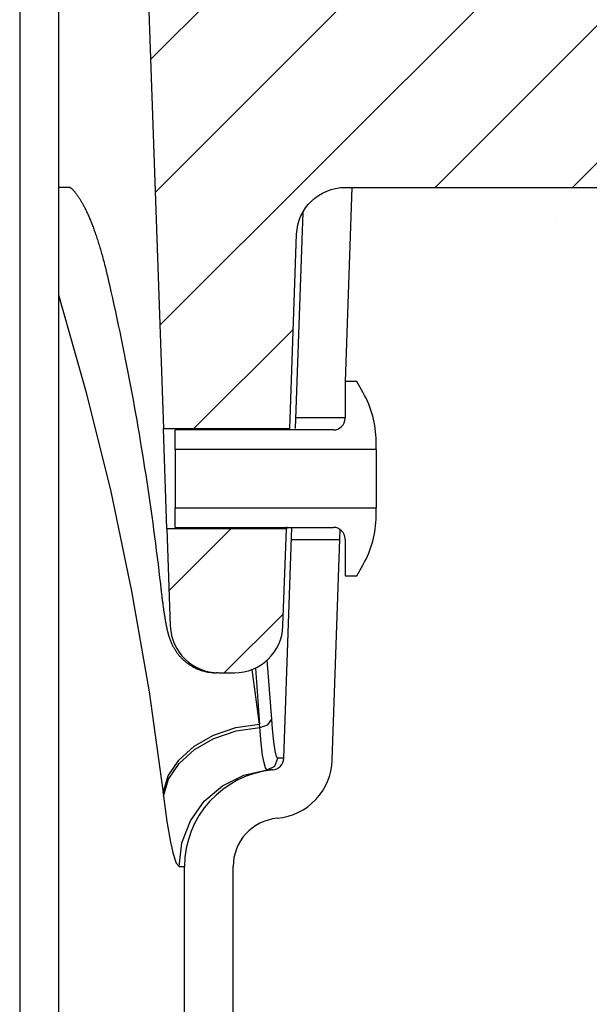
# Model space of a CAD drawing. Extents: x -169 to 6736, y -208 to 3022.
# Tile 192 of 256: x 1721.08 to 1722.54, y 417.13 to 419.66. Entities that reach past the tile are written whole.
import ezdxf

# ---------------------------------------------------------------- set-up
doc = ezdxf.new("R2010")
doc.units = 0
doc.header["$MEASUREMENT"] = 0
doc.layers.add('CONCRETE-HATCH', color=2, linetype='CONTINUOUS')
doc.layers.add('SPILL-BUCKET', color=1, linetype='CONTINUOUS')
pattern_1 = [(45, (7858.9555, -880.24767), (-0.176776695, 0.176776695), [])]

msp = doc.modelspace()

# ---------------------------------------------------------------- hatches: boundary and pattern name
at = {"layer": 'CONCRETE-HATCH'}
h = msp.add_hatch(dxfattribs=at)
h.set_pattern_fill('AR-CONC', color=256, scale=2.67, style=0)
h.set_pattern_definition([(50, (1615.554, 414.289), (19.1508, -1.6755), [2.0025, -22.0275]), (355, (1615.554, 414.289), (-3.7047, 20.0835), [1.602, -17.622]), (100.451, (1617.15, 414.149), (15.4462, 18.408), [1.7019, -18.7205]), (46.184, (1615.554, 419.629), (28.4953, -4.4194), [3.004, -33.041]), (96.636, (1617.93, 419.26), (24.9555, 26.009), [2.553, -28.081]), (351.184, (1615.554, 419.63), (24.9555, 26.009), [2.403, -26.433]), (21, (1618.224, 418.294), (15.9374, -10.75), [2.0025, -22.0275]), (326, (1618.224, 418.294), (6.4965, 19.3615), [1.602, -17.622]), (71.451, (1619.552, 417.398), (22.434, 8.6116), [1.7019, -18.7205]), (37.5, (1615.554, 414.2886), (0.32467, 8.88827), [0, -17.4084, 0, -17.889, 0, -17.68875]), (7.5, (1615.554, 414.289), (7.02396, 10.5308), [0, -10.1994, 0, -17.0079, 0, -6.74175]), (327.5, (1609.6, 414.2886), (14.25306, -0.6022), [0, -6.675, 0, -20.826, 0, -27.6345]), (317.5, (1606.93, 414.289), (15.5711, 2.6728), [0, -8.6775, 0, -13.8306, 0, -19.6245])])
h.paths.add_polyline_path([(1736.87778, 418.79096), (1737.59321, 419.6672), (1737.59321, 421.21902), (1733.64993, 420.72611), (1721.6674, 420.72611), (1721.45947, 419.94932), (1721.56343, 419.94932), (1721.43247, 419.92254), (1721.54116, 419.20713), (1721.54116, 414.22482), (1738.38572, 414.28861), (1738.38572, 415.964), (1736.87778, 415.964)])
h = msp.add_hatch(dxfattribs=at)
h.set_pattern_fill('AR-CONC', color=256, scale=2.67, angle=180, style=0)
h.set_pattern_definition([(230, (1662.154, 420.806), (-19.151, 1.6755), [2.0025, -22.0275]), (175, (1662.154, 420.806), (3.7047, -20.0835), [1.602, -17.622]), (280.451, (1660.558, 420.946), (-15.446, -18.408), [1.702, -18.7205]), (226.184, (1662.154, 415.466), (-28.495, 4.419), [3.004, -33.041]), (276.636, (1659.78, 415.834), (-24.9555, -26.009), [2.553, -28.081]), (171.184, (1662.154, 415.466), (-24.955, -26.009), [2.403, -26.433]), (201, (1659.484, 416.801), (-15.9374, 10.75), [2.0025, -22.0275]), (146, (1659.484, 416.8), (-6.4965, -19.3615), [1.602, -17.622]), (251.451, (1658.156, 417.697), (-22.434, -8.6116), [1.702, -18.7205]), (217.5, (1662.154, 420.806), (-0.32467, -8.88827), [0, -17.4084, 0, -17.889, 0, -17.68875]), (187.5, (1662.154, 420.806), (-7.024, -10.5308), [0, -10.1994, 0, -17.0079, 0, -6.74175]), (147.5, (1668.108, 420.806), (-14.25306, 0.6022), [0, -6.675, 0, -20.826, 0, -27.6345]), (137.5, (1670.778, 420.806), (-15.571, -2.6728), [0, -8.6775, 0, -13.8306, 0, -19.6245])])
h.paths.add_polyline_path([(1723.94572, 416.3036), (1723.23029, 415.42736), (1723.23029, 413.87555), (1727.17357, 414.36846), (1739.1561, 414.36846), (1739.36403, 415.14524), (1739.26007, 415.14524), (1739.39103, 415.17202), (1739.28234, 415.88743), (1739.28234, 420.86974), (1722.43778, 420.80596), (1722.43778, 419.13057), (1723.94572, 419.13057)])
at = {"layer": 'SPILL-BUCKET'}
h = msp.add_hatch(dxfattribs=at)
h.set_pattern_fill('ANSI31', scale=2, style=0)
h.set_pattern_definition(pattern_1)
edge = h.paths.add_edge_path()
edge.add_line((1721.45755, 420.09158), (1721.39935, 420.02916))
edge.add_line((1721.39935, 420.02916), (1721.44881, 418.61272))
edge.add_line((1721.44881, 418.61272), (1721.77412, 418.61272))
edge.add_line((1721.77412, 418.61272), (1721.79156, 419.11215))
edge.add_arc((1721.91644, 419.10783), 0.12496, 90.01861, 178.01856, ccw=False)
edge.add_line((1721.9164, 419.23279), (1722.70324, 419.23279))
edge.add_arc((1722.70326, 419.29527), 0.06248, 269.98072, 361.98074)
edge.add_line((1722.7657, 419.29743), (1722.70681, 420.98378))
edge.add_arc((1722.64437, 420.98158), 0.06248, 2.01864, 90.01862)
edge.add_line((1722.64435, 421.04406), (1722.50251, 421.04406))
edge.add_arc((1722.50252, 421.01282), 0.03124, 90.01957, 180.01957)
edge.add_line((1722.47128, 421.01281), (1722.47128, 420.10657))
edge.add_arc((1722.45598, 420.10689), 0.01531, 268.81278, 358.81278, ccw=False)
edge.add_line((1722.45566, 420.09158), (1721.45755, 420.09158))
h = msp.add_hatch(dxfattribs=at)
h.set_pattern_fill('ANSI31', scale=2, style=0)
h.set_pattern_definition(pattern_1)
edge = h.paths.add_edge_path()
edge.add_line((1721.45785, 418.35389), (1721.46657, 418.10428))
edge.add_arc((1721.59149, 418.10865), 0.125, 181.99998, 270)
edge.add_line((1721.59149, 417.98365), (1721.63144, 417.98365))
edge.add_arc((1721.63144, 418.10865), 0.125, 270, 358.00002)
edge.add_line((1721.75637, 418.10428), (1721.76508, 418.35389))
edge.add_line((1721.76508, 418.35389), (1721.45785, 418.35389))

# ---------------------------------------------------------------- linework, layer by layer
at = {"layer": 'SPILL-BUCKET', "color": 1, "linetype": 'Continuous'}
for p, q in [((1721.07911, 419.96667), (1721.07911, 405.76911)), ((1721.17904, 419.96667), (1721.17904, 405.76911)), ((1721.91721, 418.73313), (1721.93465, 419.23279)), ((1721.80744, 419.16895), (1721.78801, 418.61272)), ((1721.94602, 418.73313), (1721.91604, 418.73313)), ((1721.91604, 418.73313), (1721.91604, 418.6386)), ((1721.96251, 418.70456), (1721.94602, 418.73313)), ((1721.47884, 418.55875), (1721.47884, 418.60862)), ((1721.88606, 418.60862), (1721.47884, 418.60862)), ((1721.99598, 418.55875), (1721.99598, 418.57965)), ((1721.99598, 418.55875), (1721.47884, 418.55875)), ((1721.47884, 418.55875), (1721.47884, 418.55301)), ((1721.47884, 418.55301), (1721.47884, 418.53665)), ((1721.99598, 418.55875), (1721.99598, 418.55301)), ((1721.99598, 418.55301), (1721.99598, 418.53665)), ((1721.47884, 418.53665), (1721.47884, 418.51218)), ((1721.99598, 418.53665), (1721.99598, 418.51218)), ((1721.47884, 418.51218), (1721.47884, 418.4833)), ((1721.99598, 418.51218), (1721.99598, 418.4833)), ((1721.47884, 418.4833), (1721.47884, 418.45443)), ((1721.99598, 418.4833), (1721.99598, 418.45443)), ((1721.47884, 418.45443), (1721.47884, 418.42995)), ((1721.99598, 418.45443), (1721.99598, 418.42995)), ((1721.47884, 418.42995), (1721.47884, 418.4136)), ((1721.99598, 418.42995), (1721.99598, 418.4136)), ((1721.47884, 418.4136), (1721.47884, 418.40786)), ((1721.47884, 418.35799), (1721.47884, 418.40786)), ((1721.47884, 418.40786), (1721.99598, 418.40786)), ((1721.99598, 418.4136), (1721.99598, 418.40786)), ((1721.99598, 418.38696), (1721.99598, 418.40786)), ((1721.47884, 418.35799), (1721.88606, 418.35799)), ((1721.75836, 417.76371), (1721.77912, 418.35799)), ((1721.76519, 418.35967), (1721.76509, 418.35456)), ((1721.76509, 418.35456), (1721.76511, 418.35544)), ((1721.8832, 417.75935), (1721.9039, 418.3521)), ((1721.91604, 418.32801), (1721.91604, 418.23347)), ((1721.94602, 418.23347), (1721.96251, 418.26204)), ((1721.91604, 418.23347), (1721.94602, 418.23347)), ((1721.5032, 416.63224), (1721.5032, 417.48493)), ((1721.62811, 416.63224), (1721.62811, 417.48493))]:
    msp.add_line(p, q, dxfattribs=at)
at = {"layer": 'SPILL-BUCKET', "color": 7}
for p, q in [((1721.19424, 419.23279), (1721.17902, 419.23279)), ((1721.1831, 419.23279), (1721.1793, 419.23279)), ((1721.20929, 419.23279), (1721.1831, 419.23279)), ((1721.20914, 419.23279), (1721.19424, 419.23279)), ((1721.20929, 419.23279), (1721.21165, 419.23077)), ((1721.21165, 419.23077), (1721.21215, 419.23032)), ((1721.21215, 419.23032), (1721.21268, 419.22984)), ((1721.21268, 419.22984), (1721.21323, 419.22933)), ((1721.21323, 419.22933), (1721.21381, 419.22879)), ((1721.21381, 419.22879), (1721.21441, 419.2282)), ((1721.21441, 419.2282), (1721.21502, 419.22759)), ((1721.21502, 419.22759), (1721.21566, 419.22694)), ((1721.21566, 419.22694), (1721.21631, 419.22626)), ((1721.21631, 419.22626), (1721.21698, 419.22553)), ((1721.21698, 419.22553), (1721.21768, 419.22477)), ((1721.21768, 419.22477), (1721.21837, 419.224)), ((1721.21837, 419.224), (1721.21908, 419.22319)), ((1721.21908, 419.22319), (1721.21981, 419.22233)), ((1721.21981, 419.22233), (1721.22057, 419.22142)), ((1721.22057, 419.22142), (1721.22135, 419.22047)), ((1721.22135, 419.22047), (1721.22215, 419.21948)), ((1721.22215, 419.21948), (1721.22297, 419.21844)), ((1721.22297, 419.21844), (1721.22381, 419.21735)), ((1721.22381, 419.21735), (1721.22467, 419.21622)), ((1721.22467, 419.21622), (1721.22555, 419.21504)), ((1721.22555, 419.21504), (1721.22645, 419.21381)), ((1721.22645, 419.21381), (1721.22736, 419.21254)), ((1721.22736, 419.21254), (1721.22812, 419.21145)), ((1721.22812, 419.21145), (1721.2289, 419.21032)), ((1721.2289, 419.21032), (1721.22969, 419.20915)), ((1721.22969, 419.20915), (1721.23049, 419.20795)), ((1721.23049, 419.20795), (1721.23146, 419.20649)), ((1721.23146, 419.20649), (1721.23243, 419.20499)), ((1721.23243, 419.20499), (1721.23341, 419.20344)), ((1721.23341, 419.20344), (1721.2344, 419.20185)), ((1721.2344, 419.20185), (1721.23539, 419.20022)), ((1721.23539, 419.20022), (1721.2364, 419.19856)), ((1721.2364, 419.19856), (1721.23741, 419.19684)), ((1721.23741, 419.19684), (1721.23843, 419.19509)), ((1721.23843, 419.19509), (1721.23945, 419.19329)), ((1721.23945, 419.19329), (1721.24048, 419.19145)), ((1721.24048, 419.19145), (1721.24152, 419.18957)), ((1721.24152, 419.18957), (1721.24256, 419.18765)), ((1721.24256, 419.18765), (1721.24361, 419.18568)), ((1721.24361, 419.18568), (1721.24466, 419.18367)), ((1721.24466, 419.18367), (1721.24573, 419.18161)), ((1721.24573, 419.18161), (1721.24679, 419.17951)), ((1721.24679, 419.17951), (1721.24786, 419.17737)), ((1721.24786, 419.17737), (1721.24893, 419.17519)), ((1721.24893, 419.17519), (1721.25001, 419.17296)), ((1721.25001, 419.17296), (1721.25109, 419.17068)), ((1721.25109, 419.17068), (1721.25218, 419.16836)), ((1721.25218, 419.16836), (1721.25326, 419.166)), ((1721.25326, 419.166), (1721.25436, 419.16359)), ((1721.25436, 419.16359), (1721.25545, 419.16114)), ((1721.25545, 419.16114), (1721.25655, 419.15864)), ((1721.25655, 419.15864), (1721.25765, 419.1561)), ((1721.25765, 419.1561), (1721.25876, 419.15351)), ((1721.25876, 419.15351), (1721.25986, 419.15088)), ((1721.25986, 419.15088), (1721.26097, 419.1482)), ((1721.26097, 419.1482), (1721.26208, 419.14548)), ((1721.26208, 419.14548), (1721.26319, 419.1427)), ((1721.26319, 419.1427), (1721.26431, 419.13989)), ((1721.26431, 419.13989), (1721.26544, 419.13698)), ((1721.26544, 419.13698), (1721.26657, 419.13404)), ((1721.26657, 419.13404), (1721.2677, 419.13107)), ((1721.2677, 419.13107), (1721.26882, 419.12805)), ((1721.26882, 419.12805), (1721.26994, 419.125)), ((1721.26994, 419.125), (1721.27106, 419.12191)), ((1721.27106, 419.12191), (1721.27218, 419.11876)), ((1721.27218, 419.11876), (1721.2733, 419.11558)), ((1721.2733, 419.11558), (1721.27441, 419.11236)), ((1721.27441, 419.11236), (1721.27553, 419.10909)), ((1721.27553, 419.10909), (1721.27664, 419.10578)), ((1721.27664, 419.10578), (1721.27775, 419.10243)), ((1721.27775, 419.10243), (1721.27886, 419.09904)), ((1721.27886, 419.09904), (1721.27997, 419.0956)), ((1721.27997, 419.0956), (1721.28108, 419.09212)), ((1721.28108, 419.09212), (1721.28218, 419.0886)), ((1721.28218, 419.0886), (1721.2833, 419.08499)), ((1721.2833, 419.08499), (1721.28441, 419.08133)), ((1721.28441, 419.08133), (1721.2855, 419.07772)), ((1721.2855, 419.07772), (1721.28658, 419.07406)), ((1721.28658, 419.07406), (1721.28766, 419.07035)), ((1721.28766, 419.07035), (1721.28875, 419.06659)), ((1721.28875, 419.06659), (1721.28983, 419.06278)), ((1721.28983, 419.06278), (1721.29091, 419.05892)), ((1721.29091, 419.05892), (1721.29199, 419.05501)), ((1721.29199, 419.05501), (1721.29307, 419.05106)), ((1721.29307, 419.05106), (1721.29415, 419.04706)), ((1721.29415, 419.04706), (1721.29522, 419.04302)), ((1721.29522, 419.04302), (1721.29629, 419.03893)), ((1721.29629, 419.03893), (1721.29735, 419.03481)), ((1721.29735, 419.03481), (1721.29841, 419.03064)), ((1721.29841, 419.03064), (1721.29947, 419.02643)), ((1721.29947, 419.02643), (1721.30051, 419.02225)), ((1721.30051, 419.02225), (1721.30154, 419.01802)), ((1721.30154, 419.01802), (1721.30257, 419.01375)), ((1721.30257, 419.01375), (1721.30359, 419.00946)), ((1721.30359, 419.00946), (1721.30462, 419.0051)), ((1721.30462, 419.0051), (1721.30564, 419.0007)), ((1721.30564, 419.0007), (1721.30567, 419.00055)), ((1721.30567, 419.00055), (1721.3057, 419.0004)), ((1721.3057, 419.00041), (1721.30778, 418.99137)), ((1721.30778, 418.99137), (1721.30984, 418.98233)), ((1721.30984, 418.98233), (1721.31376, 418.96499)), ((1721.31376, 418.96499), (1721.31764, 418.94765)), ((1721.17905, 418.95668), (1721.25047, 418.70467)), ((1721.31764, 418.94765), (1721.32147, 418.93029)), ((1721.32147, 418.93029), (1721.32526, 418.91292)), ((1721.32526, 418.91292), (1721.32901, 418.89554)), ((1721.32901, 418.89554), (1721.33271, 418.87815)), ((1721.33271, 418.87815), (1721.33637, 418.86075)), ((1721.33637, 418.86075), (1721.33999, 418.84333)), ((1721.33999, 418.84333), (1721.34357, 418.8259)), ((1721.34357, 418.8259), (1721.3471, 418.80847)), ((1721.3471, 418.80847), (1721.35058, 418.79102)), ((1721.35058, 418.79102), (1721.35403, 418.77356)), ((1721.35403, 418.77356), (1721.35743, 418.75609)), ((1721.35743, 418.75609), (1721.36079, 418.73861)), ((1721.36079, 418.73861), (1721.3641, 418.72112)), ((1721.25047, 418.70467), (1721.31316, 418.4502)), ((1721.3641, 418.72112), (1721.36737, 418.70362)), ((1721.36737, 418.70362), (1721.3706, 418.6861)), ((1721.3706, 418.6861), (1721.37379, 418.66859)), ((1721.37379, 418.66859), (1721.37693, 418.65105)), ((1721.37693, 418.65105), (1721.38002, 418.63351)), ((1721.38002, 418.63351), (1721.38308, 418.61596)), ((1721.91604, 418.63945), (1721.78894, 418.63945)), ((1721.38308, 418.61596), (1721.38609, 418.5984)), ((1721.38609, 418.5984), (1721.38905, 418.58082)), ((1721.38905, 418.58082), (1721.39197, 418.56325)), ((1721.39197, 418.56325), (1721.39485, 418.54566)), ((1721.39485, 418.54566), (1721.39768, 418.52806)), ((1721.39768, 418.52806), (1721.40047, 418.51045)), ((1721.40047, 418.51045), (1721.40322, 418.49284)), ((1721.40322, 418.49284), (1721.40592, 418.47521)), ((1721.40592, 418.47521), (1721.40858, 418.45758)), ((1721.40858, 418.45758), (1721.41119, 418.43993)), ((1721.31316, 418.4502), (1721.36703, 418.19356)), ((1721.41119, 418.43993), (1721.41377, 418.42229)), ((1721.41377, 418.42229), (1721.41629, 418.40462)), ((1721.41629, 418.40462), (1721.41877, 418.38696)), ((1721.41877, 418.38696), (1721.42121, 418.36928)), ((1721.42121, 418.36928), (1721.4236, 418.35161)), ((1721.4236, 418.35161), (1721.42595, 418.33391)), ((1721.42595, 418.33391), (1721.42826, 418.31622)), ((1721.77804, 418.32716), (1721.90303, 418.32716)), ((1721.42826, 418.31622), (1721.43052, 418.29851)), ((1721.43052, 418.29851), (1721.43273, 418.2808)), ((1721.43273, 418.2808), (1721.4349, 418.26308)), ((1721.4349, 418.26308), (1721.43703, 418.24536)), ((1721.43703, 418.24536), (1721.43901, 418.22856)), ((1721.43901, 418.22856), (1721.44094, 418.21175)), ((1721.44094, 418.21175), (1721.44136, 418.20803)), ((1721.44136, 418.20803), (1721.44178, 418.20431)), ((1721.44178, 418.20433), (1721.44185, 418.2037)), ((1721.44185, 418.2037), (1721.44192, 418.20308)), ((1721.44192, 418.20308), (1721.44227, 418.19999)), ((1721.44227, 418.19999), (1721.44263, 418.19694)), ((1721.44263, 418.19694), (1721.44298, 418.19392)), ((1721.36703, 418.19356), (1721.41201, 417.9351)), ((1721.44298, 418.19392), (1721.44333, 418.19092)), ((1721.44333, 418.19092), (1721.44369, 418.18798)), ((1721.44369, 418.18798), (1721.44404, 418.18507)), ((1721.44404, 418.18507), (1721.44439, 418.18218)), ((1721.44439, 418.18218), (1721.44474, 418.17932)), ((1721.44474, 418.17932), (1721.4451, 418.17648)), ((1721.4451, 418.17648), (1721.44546, 418.17367)), ((1721.44546, 418.17367), (1721.44581, 418.17088)), ((1721.44581, 418.17088), (1721.44617, 418.16813)), ((1721.44617, 418.16813), (1721.44653, 418.16539)), ((1721.44653, 418.16539), (1721.44689, 418.16269)), ((1721.44689, 418.16269), (1721.44725, 418.16001)), ((1721.44725, 418.16001), (1721.44762, 418.15736)), ((1721.44762, 418.15736), (1721.44798, 418.15474)), ((1721.44798, 418.15474), (1721.44834, 418.15215)), ((1721.44834, 418.15215), (1721.44871, 418.14958)), ((1721.44871, 418.14958), (1721.44907, 418.14705)), ((1721.44907, 418.14705), (1721.44943, 418.14461)), ((1721.44943, 418.14461), (1721.44978, 418.1422)), ((1721.44978, 418.1422), (1721.45016, 418.13972)), ((1721.45016, 418.13972), (1721.45053, 418.13727)), ((1721.45053, 418.13727), (1721.4509, 418.13484)), ((1721.4509, 418.13484), (1721.45128, 418.13245)), ((1721.45128, 418.13245), (1721.45166, 418.13007)), ((1721.45166, 418.13007), (1721.45204, 418.12772)), ((1721.45204, 418.12772), (1721.45243, 418.12537)), ((1721.45243, 418.12537), (1721.45282, 418.12306)), ((1721.45282, 418.12306), (1721.45321, 418.12074)), ((1721.45321, 418.12074), (1721.45361, 418.11846)), ((1721.45361, 418.11846), (1721.45402, 418.11615)), ((1721.45402, 418.11615), (1721.45443, 418.11388)), ((1721.45443, 418.11388), (1721.45488, 418.11148)), ((1721.45488, 418.11148), (1721.45532, 418.10913)), ((1721.45532, 418.10913), (1721.45578, 418.10676)), ((1721.45578, 418.10676), (1721.45625, 418.10443)), ((1721.45625, 418.10443), (1721.45677, 418.10189)), ((1721.45677, 418.10189), (1721.4573, 418.09938)), ((1721.4573, 418.09938), (1721.45795, 418.09643)), ((1721.45795, 418.09643), (1721.45862, 418.09349)), ((1721.45862, 418.09349), (1721.45908, 418.09154)), ((1721.45908, 418.09154), (1721.45957, 418.08958)), ((1721.45957, 418.08958), (1721.45999, 418.08788)), ((1721.45999, 418.08788), (1721.46044, 418.08617)), ((1721.46044, 418.08617), (1721.46091, 418.08441)), ((1721.46091, 418.08441), (1721.4614, 418.08262)), ((1721.4614, 418.08262), (1721.46179, 418.08126)), ((1721.46179, 418.08126), (1721.4622, 418.07988)), ((1721.4622, 418.07988), (1721.46258, 418.07859)), ((1721.46258, 418.07859), (1721.46299, 418.07727)), ((1721.46299, 418.07727), (1721.46338, 418.07605)), ((1721.46338, 418.07605), (1721.46378, 418.07479)), ((1721.46378, 418.07479), (1721.46418, 418.0736)), ((1721.46418, 418.0736), (1721.46459, 418.07239)), ((1721.46459, 418.07239), (1721.465, 418.07123)), ((1721.465, 418.07123), (1721.46542, 418.07004)), ((1721.46542, 418.07004), (1721.46584, 418.06889)), ((1721.46584, 418.06889), (1721.46628, 418.06772)), ((1721.46628, 418.06772), (1721.46672, 418.06657)), ((1721.46672, 418.06657), (1721.46719, 418.0654)), ((1721.46719, 418.0654), (1721.46765, 418.06425)), ((1721.46765, 418.06425), (1721.46814, 418.06308)), ((1721.46814, 418.06308), (1721.46863, 418.06191)), ((1721.46863, 418.06191), (1721.46914, 418.06073)), ((1721.46914, 418.06073), (1721.46967, 418.05955)), ((1721.46967, 418.05955), (1721.47022, 418.05834)), ((1721.47022, 418.05834), (1721.47078, 418.05714)), ((1721.47078, 418.05714), (1721.47137, 418.05591)), ((1721.47137, 418.05591), (1721.47198, 418.05468)), ((1721.47198, 418.05468), (1721.47261, 418.05343)), ((1721.47261, 418.05343), (1721.47326, 418.05217)), ((1721.47326, 418.05217), (1721.47394, 418.05089)), ((1721.47394, 418.05089), (1721.47465, 418.04959)), ((1721.47465, 418.04959), (1721.47538, 418.04829)), ((1721.47538, 418.04829), (1721.47614, 418.04696)), ((1721.47614, 418.04696), (1721.47693, 418.04562)), ((1721.47693, 418.04562), (1721.47776, 418.04425)), ((1721.47776, 418.04425), (1721.47862, 418.04288)), ((1721.47862, 418.04288), (1721.47951, 418.04148)), ((1721.47951, 418.04148), (1721.48044, 418.04008)), ((1721.48044, 418.04008), (1721.48141, 418.03865)), ((1721.48141, 418.03865), (1721.4824, 418.03722)), ((1721.4824, 418.03722), (1721.48345, 418.03576)), ((1721.48345, 418.03576), (1721.48453, 418.03431)), ((1721.48453, 418.03431), (1721.48565, 418.03283)), ((1721.48565, 418.03283), (1721.48681, 418.03135)), ((1721.48681, 418.03135), (1721.48802, 418.02986)), ((1721.48802, 418.02986), (1721.48926, 418.02838)), ((1721.48926, 418.02838), (1721.49054, 418.02688)), ((1721.49054, 418.02688), (1721.49186, 418.0254)), ((1721.49186, 418.0254), (1721.49323, 418.0239)), ((1721.49323, 418.0239), (1721.49462, 418.02243)), ((1721.49462, 418.02243), (1721.49607, 418.02095)), ((1721.49607, 418.02095), (1721.49754, 418.01949)), ((1721.49754, 418.01949), (1721.49906, 418.01803)), ((1721.49906, 418.01803), (1721.5006, 418.0166)), ((1721.5006, 418.0166), (1721.50219, 418.01517)), ((1721.50219, 418.01517), (1721.5038, 418.01378)), ((1721.5038, 418.01378), (1721.50545, 418.01239)), ((1721.50545, 418.01239), (1721.50713, 418.01103)), ((1721.50713, 418.01103), (1721.50885, 418.00969)), ((1721.50885, 418.00969), (1721.51059, 418.00838)), ((1721.51059, 418.00838), (1721.51236, 418.00709)), ((1721.51236, 418.00709), (1721.51415, 418.00583)), ((1721.51415, 418.00583), (1721.51594, 418.00462)), ((1721.51594, 418.00462), (1721.51775, 418.00345)), ((1721.51775, 418.00345), (1721.5198, 418.00216)), ((1721.5198, 418.00216), (1721.52188, 418.00092)), ((1721.52188, 418.00092), (1721.52402, 417.99969)), ((1721.52402, 417.99969), (1721.5262, 417.9985)), ((1721.5262, 417.9985), (1721.52839, 417.99736)), ((1721.52839, 417.99736), (1721.5306, 417.99625)), ((1721.5306, 417.99625), (1721.53284, 417.9952)), ((1721.53284, 417.9952), (1721.53509, 417.99419)), ((1721.53509, 417.99419), (1721.53736, 417.99322)), ((1721.68543, 417.99588), (1721.69594, 417.85179)), ((1721.72466, 417.90834), (1721.71591, 418.01701)), ((1721.53736, 417.99322), (1721.53964, 417.9923)), ((1721.53964, 417.9923), (1721.54194, 417.99143)), ((1721.54194, 417.99143), (1721.54426, 417.99059)), ((1721.54426, 417.99059), (1721.54658, 417.98981)), ((1721.54658, 417.98981), (1721.54892, 417.98908)), ((1721.54892, 417.98908), (1721.55127, 417.98839)), ((1721.55127, 417.98839), (1721.55363, 417.98775)), ((1721.55363, 417.98775), (1721.556, 417.98715)), ((1721.556, 417.98715), (1721.55837, 417.9866)), ((1721.55837, 417.9866), (1721.56076, 417.9861)), ((1721.56076, 417.9861), (1721.56315, 417.98564)), ((1721.56315, 417.98564), (1721.56524, 417.98528)), ((1721.58992, 417.98365), (1721.58545, 417.98365)), ((1721.69594, 417.85179), (1721.67696, 417.99221)), ((1721.41201, 417.9351), (1721.44805, 417.67514)), ((1721.72753, 417.86432), (1721.72466, 417.90834)), ((1721.57789, 417.82325), (1721.63506, 417.84261)), ((1721.63506, 417.84261), (1721.69594, 417.85179)), ((1721.6357, 417.83411), (1721.69653, 417.84333)), ((1721.69653, 417.84333), (1721.69594, 417.85179)), ((1721.69653, 417.84333), (1721.7175, 417.84975)), ((1721.70008, 417.80291), (1721.69653, 417.84333)), ((1721.7175, 417.84975), (1721.72753, 417.86432)), ((1721.72839, 417.85139), (1721.72753, 417.86432)), ((1721.72932, 417.83927), (1721.72839, 417.85139)), ((1721.52789, 417.7949), (1721.57789, 417.82325)), ((1721.5786, 417.81474), (1721.6357, 417.83411)), ((1721.73258, 417.80651), (1721.72932, 417.83927)), ((1721.48809, 417.75926), (1721.52789, 417.7949)), ((1721.52868, 417.78638), (1721.5786, 417.81474)), ((1721.70396, 417.77179), (1721.70008, 417.80291)), ((1721.73609, 417.78314), (1721.73258, 417.80651)), ((1721.48897, 417.75076), (1721.52868, 417.78638)), ((1721.70685, 417.75509), (1721.70396, 417.77179)), ((1721.73988, 417.76846), (1721.73609, 417.78314)), ((1721.74357, 417.76371), (1721.73988, 417.76846)), ((1721.46093, 417.71852), (1721.48809, 417.75926)), ((1721.46189, 417.71004), (1721.48897, 417.75076)), ((1721.71529, 417.7337), (1721.73508, 417.74336)), ((1721.73508, 417.74336), (1721.74357, 417.76371)), ((1721.75466, 417.76371), (1721.74357, 417.76371)), ((1721.44805, 417.67514), (1721.46093, 417.71852)), ((1721.60055, 417.69321), (1721.65542, 417.72058)), ((1721.65542, 417.72058), (1721.71529, 417.7337)), ((1721.72634, 417.7337), (1721.71529, 417.7337)), ((1721.73003, 417.7337), (1721.72634, 417.7337)), ((1721.44907, 417.66669), (1721.46189, 417.71004)), ((1721.55401, 417.65326), (1721.60055, 417.69321)), ((1721.44805, 417.67514), (1721.44907, 417.66669)), ((1721.44907, 417.66669), (1721.4579, 417.6014)), ((1721.51859, 417.60314), (1721.55401, 417.65326)), ((1721.49645, 417.54588), (1721.51859, 417.60314)), ((1721.48891, 417.48493), (1721.49645, 417.54588)), ((1721.4816, 417.49413), (1721.48891, 417.48493)), ((1721.49962, 417.48493), (1721.5032, 417.48493))]:
    msp.add_line(p, q, dxfattribs=at)
at = {"layer": 'SPILL-BUCKET', "color": 2, "linetype": 'Continuous'}
msp.add_line((1721.45785, 418.35389), (1721.44881, 418.61272), dxfattribs=at)
at = {"layer": 'SPILL-BUCKET', "color": 7, "linetype": 'Continuous'}
for p, q in [((1721.71118, 417.73896), (1721.70685, 417.75509)), ((1721.75836, 417.76371), (1721.75466, 417.76371)), ((1721.71527, 417.7337), (1721.71118, 417.73896)), ((1721.71529, 417.7337), (1721.71527, 417.7337)), ((1721.4579, 417.6014), (1721.46718, 417.54796)), ((1721.46718, 417.54796), (1721.47029, 417.53322)), ((1721.47029, 417.53322), (1721.47334, 417.52032)), ((1721.47334, 417.52032), (1721.4816, 417.49413)), ((1721.48891, 417.48493), (1721.49962, 417.48493))]:
    msp.add_line(p, q, dxfattribs=at)
at = {"layer": 'SPILL-BUCKET', "color": 2, "linetype": 'Continuous'}
msp.add_lwpolyline([(1721.45755, 420.09158), (1721.39935, 420.02916), (1721.44881, 418.61272), (1721.77412, 418.61272), (1721.79156, 419.11215, -0.404026), (1721.9164, 419.23279), (1722.70324, 419.23279, 0.4244749), (1722.7657, 419.29743), (1722.70681, 420.98378, 0.4040261), (1722.64435, 421.04406), (1722.50251, 421.04406, 0.4142136), (1722.47128, 421.01281), (1722.47128, 420.10657, -0.4142136), (1722.45566, 420.09158), (1721.45755, 420.09158)], format="xyb", dxfattribs=at)
msp.add_lwpolyline([(1721.45785, 418.35389), (1721.46657, 418.10428, 0.4040263), (1721.59149, 417.98365), (1721.63144, 417.98365, 0.4040263), (1721.75637, 418.10428), (1721.76508, 418.35389)], format="xyb", close=True, dxfattribs=at)
at = {"layer": 'SPILL-BUCKET', "color": 7}
msp.add_lwpolyline([(1721.56524, 417.98528), (1721.57687, 417.98394), (1721.58545, 417.98365)], dxfattribs=at)
at = {"layer": 'SPILL-BUCKET', "color": 1, "linetype": 'Continuous'}
for centre, radius, start, end in [((1721.74615, 418.57965), 0.24983, 0, 30), ((1721.88606, 418.6386), 0.02998, 270, 0), ((1721.74615, 418.38696), 0.24983, 330, 0), ((1721.88606, 418.32801), 0.02998, 0, 90), ((1721.72715, 417.7648), 0.03123, 275.28151, 358), ((1721.72715, 417.7648), 0.15614, 275.28151, 358), ((1721.75302, 417.48493), 0.24983, 95.28151, 180), ((1721.75302, 417.48493), 0.12491, 95.28151, 180)]:
    msp.add_arc(centre, radius, start, end, dxfattribs=at)

doc.saveas('drawing.dxf')
